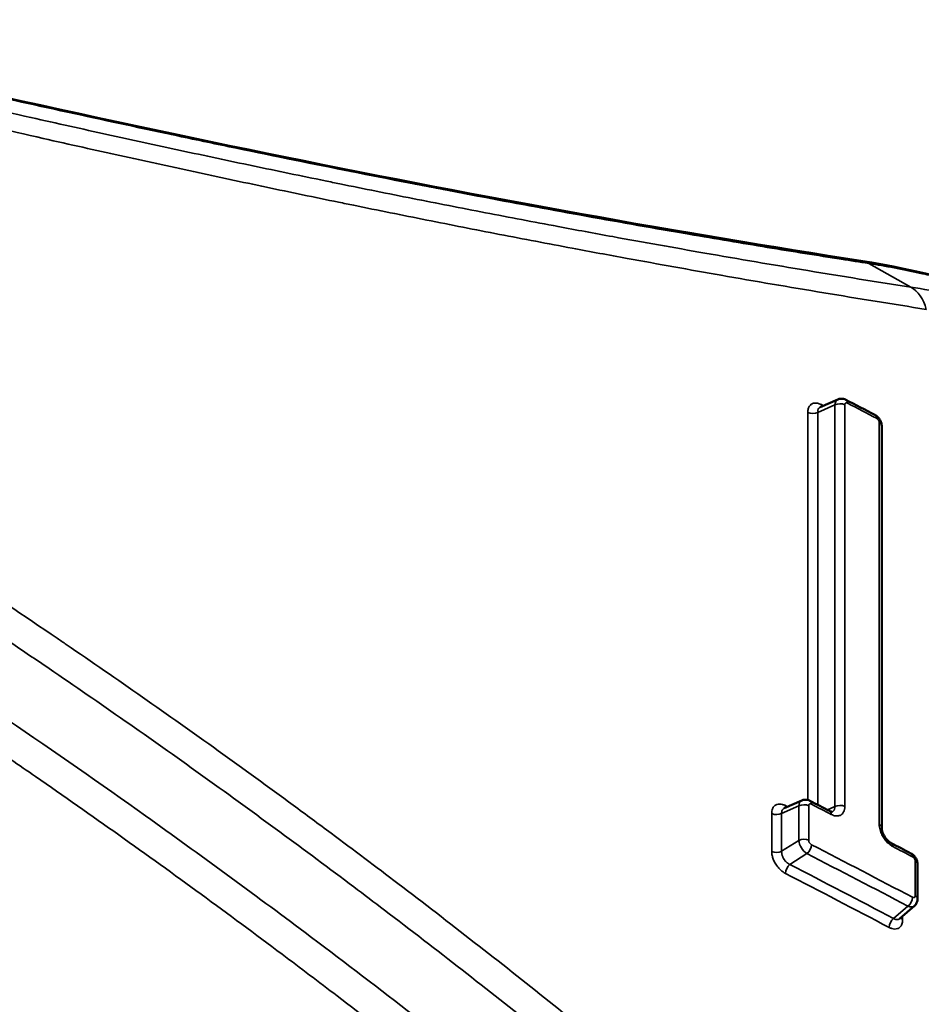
# Model space of a CAD drawing. Header units: millimetres. Extents: x 38 to 2514, y 38 to 1622.
# Tile 223 of 256: x 1579 to 1591, y 335 to 349. Entities that reach past the tile are written whole.
import ezdxf

# ---------------------------------------------------------------- set-up
doc = ezdxf.new("R2010")
doc.units = ezdxf.units.MM
doc.header["$LTSCALE"] = 7.692308
doc.layers.add('Visible (ISO)', color=7, linetype='Continuous', lineweight=50)
doc.layers.add('Visible Narrow (ISO)', color=7, linetype='Continuous', lineweight=35)

msp = doc.modelspace()

# ---------------------------------------------------------------- linework, layer by layer
at = {"layer": 'Visible (ISO)'}
for p, q in [((1589.6721, 343.6166), (1589.4342, 343.5114)), ((1590.2675, 337.8042), (1590.2675, 343.2576)), ((1589.1827, 338.1725), (1588.9454, 338.0668)), ((1590.7543, 336.837), (1590.7543, 337.305)), ((1590.7121, 336.7406), (1590.5145, 336.5681))]:
    msp.add_line(p, q, dxfattribs=at)
for centre, major_axis, ratio, start_param, end_param in [((1549.1512, 229.6737), (-75.0105, 129.9219), 0.5773503, 5.1694685, 5.3143146), ((1590.352, 337.5043), (0.0464, 0.0886), 0.5487649, 0, 0.0002716), ((1582.5965, 329.0169), (10, -17.3205), 0.5773503, 3.9269908, 6.9131084), ((1580.4751, 327.7921), (10, -17.3205), 0.5773503, 3.9269908, 6.2831853)]:
    msp.add_ellipse(centre, major_axis=major_axis, ratio=ratio, start_param=start_param, end_param=end_param, dxfattribs=at)
for points in [[(1573.8516, 348.7724), (1579.5519, 347.3843), (1584.9662, 346.2741), (1589.9848, 345.4988)], [(1589.9848, 345.4988), (1589.985, 345.4988), (1589.9851, 345.4988), (1589.9852, 345.4988)], [(1589.9852, 345.4988), (1591.5354, 345.2571), (1593.1567, 344.6693), (1594.724, 343.7854)], [(1589.7831, 343.6112), (1589.9145, 343.543), (1590.0457, 343.4746), (1590.1768, 343.4062)], [(1589.4337, 343.5112), (1589.4337, 343.5112), (1589.4339, 343.5112), (1589.4342, 343.5114)], [(1588.945, 338.0667), (1588.945, 338.0667), (1588.9452, 338.0667), (1588.9455, 338.0668)], [(1589.2937, 338.1675), (1589.3828, 338.1215), (1589.4718, 338.0755), (1589.5608, 338.0294)], [(1590.3984, 337.5929), (1590.487, 337.5465), (1590.5755, 337.5), (1590.664, 337.4535)], [(1590.5145, 336.5681), (1590.5142, 336.5678), (1590.5139, 336.5676), (1590.5139, 336.5676)]]:
    msp.add_open_spline(points, degree=3, dxfattribs=at)
for points, knots in [([(1589.6721, 343.6166), (1589.6841, 343.6219), (1589.6971, 343.6252), (1589.7231, 343.6275), (1589.7363, 343.6266), (1589.7608, 343.6211), (1589.7723, 343.6168), (1589.7831, 343.6112)], [0.000001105, 0.000001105, 0.000001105, 0.000001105, 0.004005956, 0.004005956, 0.007996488, 0.007996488, 0.011722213, 0.011722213, 0.011722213, 0.011722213]), ([(1590.1768, 343.4062), (1590.1915, 343.3985), (1590.2051, 343.3882), (1590.2285, 343.3645), (1590.2387, 343.3507), (1590.2546, 343.3215), (1590.2606, 343.3056), (1590.2663, 343.279), (1590.2675, 343.2682), (1590.2675, 343.2576)], [0, 0, 0, 0, 0.005077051, 0.005077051, 0.010077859, 0.010077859, 0.015083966, 0.015083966, 0.018361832, 0.018361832, 0.018361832, 0.018361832]), ([(1568.2264, 339.0789), (1569.2361, 338.2797), (1570.2431, 337.465), (1572.251, 335.8057), (1573.2518, 334.961), (1575.2465, 333.2423), (1576.2403, 332.3683), (1578.22, 330.5917), (1579.206, 329.6891), (1581.1691, 327.856), (1582.1463, 326.9256), (1583.1188, 325.9816)], [4.89586209, 4.89586209, 4.89586209, 4.89586209, 4.92483087, 4.92483087, 4.95379998, 4.95379998, 4.9827691, 4.9827691, 5.01173821, 5.01173821, 5.04070732, 5.04070732, 5.04070732, 5.04070732]), ([(1589.1827, 338.1725), (1589.1946, 338.1778), (1589.2076, 338.1812), (1589.2336, 338.1836), (1589.2468, 338.1827), (1589.2714, 338.1773), (1589.2829, 338.173), (1589.2937, 338.1675)], [0.000001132, 0.000001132, 0.000001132, 0.000001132, 0.004009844, 0.004009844, 0.008004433, 0.008004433, 0.011732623, 0.011732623, 0.011732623, 0.011732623]), ([(1589.5608, 338.0294), (1589.5699, 338.0247), (1589.5781, 338.0218), (1589.5898, 338.019), (1589.5935, 338.0189), (1589.5965, 338.0191), (1589.5969, 338.0192), (1589.5969, 338.0192)], [0, 0, 0, 0, 0.004610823, 0.004610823, 0.008892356, 0.008892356, 0.01150844, 0.01150844, 0.01150844, 0.01150844]), ([(1590.2675, 337.8042), (1590.2675, 337.7958), (1590.2684, 337.7856), (1590.2726, 337.7632), (1590.276, 337.7508), (1590.2855, 337.7245), (1590.2919, 337.7104), (1590.3072, 337.6828), (1590.3164, 337.6689), (1590.3362, 337.6436), (1590.3471, 337.6318), (1590.3687, 337.6121), (1590.3797, 337.6039), (1590.3927, 337.596), (1590.3956, 337.5944), (1590.3984, 337.5929)], [0, 0, 0, 0, 0.004134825, 0.004134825, 0.008461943, 0.008461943, 0.013141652, 0.013141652, 0.017997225, 0.017997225, 0.022919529, 0.022919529, 0.027748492, 0.027748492, 0.029160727, 0.029160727, 0.029160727, 0.029160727]), ([(1590.664, 337.4535), (1590.6787, 337.4458), (1590.6922, 337.4355), (1590.7156, 337.4117), (1590.7257, 337.3979), (1590.7416, 337.3686), (1590.7475, 337.3527), (1590.7531, 337.3262), (1590.7543, 337.3156), (1590.7543, 337.305)], [0, 0, 0, 0, 0.005077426, 0.005077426, 0.01007881, 0.01007881, 0.015083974, 0.015083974, 0.018332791, 0.018332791, 0.018332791, 0.018332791]), ([(1590.7543, 336.837), (1590.7543, 336.8215), (1590.7517, 336.8058), (1590.7415, 336.7774), (1590.734, 336.7642), (1590.7206, 336.7486), (1590.7165, 336.7444), (1590.7121, 336.7406)], [0, 0, 0, 0, 0.004771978, 0.004771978, 0.009281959, 0.009281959, 0.011062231, 0.011062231, 0.011062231, 0.011062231])]:
    msp.add_open_spline(points, degree=3, knots=knots, dxfattribs=at)
at = {"layer": 'Visible Narrow (ISO)'}
for p, q in [((1590.0911, 345.4622), (1590.6639, 345.1411)), ((1589.2638, 343.4395), (1589.2638, 338.1789)), ((1589.6317, 343.5433), (1589.3989, 343.4403)), ((1589.3989, 343.4403), (1589.3989, 338.1131)), ((1589.6317, 343.5433), (1589.6317, 338.0901)), ((1589.7669, 343.544), (1589.7669, 338.0908)), ((1590.2346, 337.847), (1590.2346, 343.3004)), ((1589.1422, 338.0991), (1588.9101, 337.9958)), ((1589.1422, 338.0991), (1589.1422, 337.6305)), ((1589.2774, 338.1001), (1589.2774, 337.6315)), ((1589.5302, 338.0452), (1589.6317, 338.0901)), ((1588.7751, 337.9947), (1588.7751, 337.4807)), ((1588.9101, 337.9958), (1588.9101, 337.4818)), ((1589.1422, 337.6305), (1588.9101, 337.4818)), ((1589.2538, 337.451), (1589.0217, 337.3023)), ((1590.7217, 336.8797), (1590.7217, 337.3476)), ((1590.6234, 336.7381), (1590.4299, 336.5693)), ((1590.5523, 336.5555), (1590.5523, 336.6011))]:
    msp.add_line(p, q, dxfattribs=at)
for centre, major_axis, ratio, start_param, end_param in [((1590.4676, 344.5845), (0.0925, 0.5928), 0.7075241, 5.2645547, 6.0256413), ((1455.6708, 257.7109), (-200, 0.0003), 0.5773514, 3.9794718, 3.9796743), ((1589.5159, 343.5897), (-0.0461, -0.0887), 0.5461868, 5.4725583, 5.8468484), ((1589.7372, 343.4816), (-0.0676, 0.1338), 0.6070213, 6.252034, 7.0999786), ((1589.7, 343.5011), (-0.1, 0), 0.5773503, 3.9797844, 5.4639897), ((1589.737, 343.5225), (0.0461, 0.0887), 0.5462775, 5.473016, 6.2832023), ((1455.6708, 257.5256), (-200.5, 0.0003), 0.5773514, 3.9768917, 3.9795369), ((1589.3306, 343.4825), (0.1, 0), 0.5773503, 3.9809179, 5.4639897), ((1590.1305, 343.3175), (0.0463, 0.0886), 0.5480141, 5.4735725, 6.2831853), ((1590.1675, 343.2576), (0.1, 0), 0.5773499, 6.2831849, 7.1182343), ((1548.8351, 229.4912), (-75.2263, 130.2957), 0.5773503, 5.1694687, 5.3143144), ((1455.6708, 252.0137), (-200, 0.0003), 0.5773514, 3.982753, 3.9829533), ((1589.0274, 338.1454), (-0.0459, -0.0889), 0.5441937, 5.471195, 5.8424235), ((1589.248, 338.0377), (-0.068, 0.1336), 0.6089172, 6.2518785, 7.0984537), ((1589.2107, 338.0571), (-0.1, 0), 0.5773503, 3.9830634, 5.4672687), ((1589.2479, 338.0786), (0.0459, 0.0889), 0.5442847, 5.4714655, 6.2832022), ((1455.6708, 251.8283), (-200.5, 0.0003), 0.5773514, 3.9810278, 3.9828159), ((1589.7, 338.0479), (-0.1, 0), 0.5773503, 3.9797843, 5.4639897), ((1588.8416, 338.0378), (0.1, 0), 0.5773503, 3.9841968, 5.4672687), ((1589.5148, 337.9406), (0.046, 0.0888), 0.5454621, 5.4719032, 6.2832194), ((1590.1675, 337.8042), (0.1, 0), 0.5773503, 0, 0.8350493), ((1589.2107, 337.5885), (-0.1, 0), 0.5773499, 3.983063, 5.4672684), ((1589.248, 337.5694), (0.081, -0.1261), 0.5420779, 3.9019484, 5.4672947), ((1589.2479, 337.5286), (-0.0458, -0.0889), 0.5447492, 0.8458463, 2.3293807), ((1455.6708, 251.2788), (200.5, -0.0003), 0.5773514, 0.8320171, 0.841223), ((1590.352, 337.5043), (0.0464, 0.0886), 0.5487649, 5.4747886, 6.2831853), ((1455.6708, 251.8283), (-200.5, 0.0003), 0.5773514, 3.9736098, 3.9754002), ((1588.8416, 337.5238), (0.1, 0), 0.5773503, 3.9841968, 5.4672687), ((1456.7027, 237.6439), (199.0682, 15.0667), 0.6277187, 0.7864437, 0.7956848), ((1590.6175, 337.365), (0.0465, 0.0885), 0.5499369, 5.475294, 6.2831853), ((1589.0276, 337.2246), (0.0458, 0.0889), 0.544673, 0.8457797, 2.326138), ((1456.6894, 237.6341), (198.7702, 15.0441), 0.6277187, 0.7863058, 0.7958217), ((1590.6543, 337.305), (0.1, 0), 0.5773499, 6.2831849, 7.1149524), ((1455.6708, 251.0935), (200, -0.0003), 0.5773514, 0.8318797, 0.8413594), ((1590.6543, 336.837), (0.1, 0), 0.5773503, 6.2831781, 7.1149528), ((1590.6175, 336.8157), (-0.0465, -0.0885), 0.549865, 0.8503786, 2.3310832), ((1590.6173, 336.8567), (0.0927, -0.1178), 0.5996752, 5.4153325, 6.3135948), ((1590.4358, 336.4916), (0.0465, 0.0885), 0.5499406, 0.8504472, 2.3354053), ((1590.6198, 336.5981), (-0.1, 0), 0.5773503, 0.3532632, 0.830634)]:
    msp.add_ellipse(centre, major_axis=major_axis, ratio=ratio, start_param=start_param, end_param=end_param, dxfattribs=at)
for points, knots in [([(1573.9088, 348.7481), (1574.5092, 348.6018), (1575.0985, 348.4605), (1576.2642, 348.1854), (1576.8404, 348.0517), (1577.5629, 347.8869), (1577.7186, 347.8516), (1578.3581, 347.7071), (1578.8352, 347.601), (1579.7834, 347.3934), (1580.2541, 347.292), (1580.9841, 347.1374), (1581.2495, 347.0817), (1582.043, 346.917), (1582.5612, 346.8116), (1583.5924, 346.6063), (1584.1041, 346.5068), (1584.6617, 346.4007), (1584.7226, 346.3891), (1585.2597, 346.2875), (1585.7216, 346.2021), (1586.6475, 346.0347), (1587.1093, 345.9534), (1587.5858, 345.8714), (1587.6186, 345.8658), (1588.0181, 345.7973), (1588.3721, 345.738), (1589.0612, 345.6248), (1589.3958, 345.5711), (1589.8445, 345.5005), (1589.9687, 345.4811), (1590.0911, 345.4622)], [0, 0, 0, 0, 0.08715052, 0.08715052, 0.17555604, 0.17555604, 0.2, 0.2, 0.27645612, 0.27645612, 0.35457877, 0.35457877, 0.4, 0.4, 0.49207236, 0.49207236, 0.5881525, 0.5881525, 0.6, 0.6, 0.69292484, 0.69292484, 0.7925989, 0.7925989, 0.8, 0.8, 0.882926, 0.882926, 0.96711635, 0.96711635, 1, 1, 1, 1]), ([(1590.6639, 345.1411), (1590.1966, 345.214), (1589.7309, 345.2889), (1589.2675, 345.3657), (1588.7975, 345.4435), (1588.33, 345.5231), (1587.8658, 345.6043), (1587.4474, 345.6774), (1587.0318, 345.7517), (1586.6196, 345.8269), (1586.3703, 345.8724), (1586.1223, 345.9183), (1585.8752, 345.9645), (1585.5452, 346.0262), (1585.2168, 346.0887), (1584.8894, 346.1518), (1584.5601, 346.2153), (1584.2318, 346.2796), (1583.9035, 346.3448), (1583.5738, 346.4103), (1583.2442, 346.4766), (1582.9138, 346.544), (1582.8477, 346.5575), (1582.7816, 346.571), (1582.7154, 346.5846), (1582.39, 346.6513), (1582.0637, 346.7191), (1581.7357, 346.788), (1581.5725, 346.8223), (1581.4088, 346.857), (1581.2446, 346.8919), (1580.9164, 346.9617), (1580.5859, 347.0329), (1580.2523, 347.1056), (1579.9217, 347.1776), (1579.588, 347.2511), (1579.2504, 347.3263), (1579.075, 347.3654), (1578.8985, 347.4049), (1578.7209, 347.445), (1578.2516, 347.5507), (1577.774, 347.6599), (1577.2886, 347.7725), (1576.9781, 347.8445), (1576.6644, 347.9179), (1576.3478, 347.9927), (1575.8645, 348.1069), (1575.3743, 348.2242), (1574.8776, 348.3446), (1574.7076, 348.3859), (1574.5367, 348.4275), (1574.3652, 348.4695)], [0.00000123, 0.00000123, 0.00000123, 0.00000123, 0.08536493, 0.08536493, 0.08536493, 0.17195532, 0.17195532, 0.17195532, 0.25, 0.25, 0.25, 0.29719251, 0.29719251, 0.29719251, 0.36021978, 0.36021978, 0.36021978, 0.42359433, 0.42359433, 0.42359433, 0.48725796, 0.48725796, 0.48725796, 0.5, 0.5, 0.5, 0.56264979, 0.56264979, 0.56264979, 0.59382524, 0.59382524, 0.59382524, 0.65615063, 0.65615063, 0.65615063, 0.71791419, 0.71791419, 0.71791419, 0.75, 0.75, 0.75, 0.83474361, 0.83474361, 0.83474361, 0.88895364, 0.88895364, 0.88895364, 0.97167633, 0.97167633, 0.97167633, 1, 1, 1, 1]), ([(1590.8732, 344.8397), (1590.4083, 344.9127), (1589.9449, 344.9877), (1589.4837, 345.0644), (1589.0157, 345.1423), (1588.5501, 345.222), (1588.0878, 345.3031), (1587.6604, 345.3781), (1587.2359, 345.4543), (1586.8149, 345.5314), (1586.5649, 345.5772), (1586.3162, 345.6234), (1586.0685, 345.6699), (1585.7379, 345.732), (1585.409, 345.7947), (1585.0811, 345.8582), (1584.7513, 345.9221), (1584.4224, 345.9867), (1584.0936, 346.0522), (1583.7634, 346.118), (1583.4333, 346.1847), (1583.1024, 346.2524), (1583.0342, 346.2664), (1582.9659, 346.2804), (1582.8975, 346.2945), (1582.5717, 346.3615), (1582.2449, 346.4295), (1581.9164, 346.4988), (1581.7522, 346.5334), (1581.5876, 346.5683), (1581.4225, 346.6036), (1581.0937, 346.6737), (1580.7627, 346.7452), (1580.4286, 346.8181), (1580.0975, 346.8904), (1579.7635, 346.9642), (1579.4254, 347.0397), (1579.2479, 347.0794), (1579.0692, 347.1195), (1578.8894, 347.1602), (1578.4164, 347.2671), (1577.9348, 347.3775), (1577.4454, 347.4912), (1577.1365, 347.5631), (1576.8245, 347.6362), (1576.5094, 347.7108), (1576.0227, 347.8259), (1575.5288, 347.9443), (1575.0284, 348.0659), (1574.8589, 348.1071), (1574.6886, 348.1487), (1574.5176, 348.1906)], [0.00000004, 0.00000004, 0.00000004, 0.00000004, 0.08465358, 0.08465358, 0.08465358, 0.17057263, 0.17057263, 0.17057263, 0.25, 0.25, 0.25, 0.29715534, 0.29715534, 0.29715534, 0.36007137, 0.36007137, 0.36007137, 0.42333727, 0.42333727, 0.42333727, 0.48688902, 0.48688902, 0.48688902, 0.5, 0.5, 0.5, 0.56253466, 0.56253466, 0.56253466, 0.59378438, 0.59378438, 0.59378438, 0.65599425, 0.65599425, 0.65599425, 0.71763298, 0.71763298, 0.71763298, 0.75, 0.75, 0.75, 0.83513049, 0.83513049, 0.83513049, 0.8888586, 0.8888586, 0.8888586, 0.97187698, 0.97187698, 0.97187698, 1, 1, 1, 1]), ([(1589.9852, 345.4988), (1589.9858, 345.4987), (1589.9864, 345.4986), (1589.9869, 345.4985), (1590.0082, 345.495), (1590.0291, 345.4894), (1590.0495, 345.4816), (1590.0636, 345.4762), (1590.0775, 345.4697), (1590.0911, 345.4622)], [0.66147121, 0.66147121, 0.66147121, 0.66147121, 0.66666667, 0.66666667, 0.66666667, 0.863166, 0.863166, 0.863166, 1, 1, 1, 1]), ([(1590.0911, 345.4622), (1590.2077, 345.444), (1590.323, 345.4241), (1590.5525, 345.381), (1590.6665, 345.3577), (1590.7946, 345.3297), (1590.8109, 345.326), (1590.8272, 345.3224), (1590.9066, 345.3047), (1590.9848, 345.2864), (1591.1405, 345.2483), (1591.2181, 345.2285), (1591.3677, 345.1888), (1591.4397, 345.169), (1591.5126, 345.1482), (1591.5133, 345.148), (1591.5988, 345.1237), (1591.6839, 345.0985), (1591.8544, 345.0461), (1591.9399, 345.0189), (1592.0864, 344.9705), (1592.1468, 344.9501), (1592.2086, 344.9288), (1592.2093, 344.9285), (1592.3299, 344.8868), (1592.4528, 344.8424), (1592.6977, 344.7499), (1592.8193, 344.7021), (1592.9522, 344.6477), (1592.9604, 344.6443), (1592.9686, 344.6409), (1593.109, 344.5831), (1593.2533, 344.5212), (1593.5333, 344.3954), (1593.6689, 344.3323), (1593.8076, 344.2651), (1593.9566, 344.193), (1594.1085, 344.1166), (1594.4158, 343.9557), (1594.5714, 343.8712), (1594.7304, 343.7816), (1594.7309, 343.7813)], [0, 0, 0, 0, 0.0767177, 0.0767177, 0.1551425, 0.1551425, 0.1666667, 0.1666667, 0.1666667, 0.2228032, 0.2228032, 0.2797098, 0.2797098, 0.3328142, 0.3328142, 0.3333333, 0.3333333, 0.3956964, 0.3956964, 0.4571519, 0.4571519, 0.4995453, 0.4995453, 0.5, 0.5, 0.5831371, 0.5831371, 0.6615162, 0.6615162, 0.6666667, 0.6666667, 0.6666667, 0.7546371, 0.7546371, 0.8330007, 0.8333333, 0.8333333, 0.9175396, 0.9175396, 0.9997375, 1, 1, 1, 1]), ([(1595.1693, 343.5099), (1595.1693, 343.5099), (1595.1693, 343.51), (1595.0309, 343.5879), (1594.8944, 343.6622), (1594.6234, 343.805), (1594.489, 343.8733), (1594.317, 343.9578), (1594.2769, 343.9773), (1594.1445, 344.0409), (1594.0534, 344.0835), (1593.8724, 344.1661), (1593.7825, 344.206), (1593.6032, 344.2835), (1593.5139, 344.321), (1593.4084, 344.3641), (1593.3922, 344.3706), (1593.2727, 344.4189), (1593.1695, 344.4592), (1592.9631, 344.5369), (1592.86, 344.5743), (1592.6797, 344.6372), (1592.6028, 344.6632), (1592.4213, 344.7227), (1592.3164, 344.7557), (1592.1061, 344.8187), (1592.0008, 344.8488), (1591.8078, 344.9011), (1591.7206, 344.9237), (1591.4774, 344.9837), (1591.319, 345.0195), (1590.9959, 345.0851), (1590.8312, 345.1149), (1590.6639, 345.1411)], [0.00000025, 0.00000025, 0.00000025, 0.00000025, 0.00000047, 0.00000047, 0.08583696, 0.08583696, 0.17320526, 0.17320526, 0.2, 0.2, 0.26224799, 0.26224799, 0.32512408, 0.32512408, 0.38848819, 0.38848819, 0.4, 0.4, 0.4734124, 0.4734124, 0.54626118, 0.54626118, 0.6, 0.6, 0.67221151, 0.67221151, 0.74292193, 0.74292193, 0.8, 0.8, 0.89999408, 0.89999408, 1, 1, 1, 1]), ([(1589.8039, 343.5654), (1589.8016, 343.5666), (1589.7994, 343.5675), (1589.7972, 343.5682), (1589.7959, 343.5687), (1589.7946, 343.569), (1589.7933, 343.5692), (1589.7909, 343.5697), (1589.7886, 343.5698), (1589.7865, 343.5697), (1589.7857, 343.5697), (1589.785, 343.5696), (1589.7843, 343.5695), (1589.7824, 343.5692), (1589.7807, 343.5686), (1589.7792, 343.5679), (1589.7785, 343.5676), (1589.7778, 343.5672), (1589.7772, 343.5669), (1589.7756, 343.5659), (1589.7742, 343.5646), (1589.7729, 343.5632), (1589.7726, 343.5628), (1589.7722, 343.5624), (1589.7719, 343.5619), (1589.7709, 343.5605), (1589.7699, 343.5588), (1589.7692, 343.557), (1589.7688, 343.5562), (1589.7686, 343.5554), (1589.7683, 343.5545), (1589.7677, 343.5525), (1589.7673, 343.5504), (1589.767, 343.5479), (1589.7669, 343.5467), (1589.7669, 343.5454), (1589.7669, 343.544)], [0.00000029, 0.00000029, 0.00000029, 0.00000029, 0.10253607, 0.10253607, 0.10253607, 0.16666667, 0.16666667, 0.16666667, 0.28923596, 0.28923596, 0.28923596, 0.33333333, 0.33333333, 0.33333333, 0.44888429, 0.44888429, 0.44888429, 0.5, 0.5, 0.5, 0.63076806, 0.63076806, 0.63076806, 0.66666667, 0.66666667, 0.66666667, 0.78417675, 0.78417675, 0.78417675, 0.83333333, 0.83333333, 0.83333333, 0.94394659, 0.94394659, 0.94394659, 1, 1, 1, 1]), ([(1589.4342, 343.5114), (1589.4323, 343.5105), (1589.4304, 343.5096), (1589.4275, 343.5078), (1589.4263, 343.5071), (1589.4213, 343.5037), (1589.4176, 343.5003), (1589.4132, 343.495), (1589.4121, 343.4936), (1589.4084, 343.4881), (1589.4059, 343.4835), (1589.4031, 343.4758), (1589.4022, 343.4732), (1589.4001, 343.4649), (1589.3992, 343.4589), (1589.3987, 343.4485), (1589.3987, 343.4445), (1589.3989, 343.4403)], [0.55565817, 0.55565817, 0.55565817, 0.55565817, 0.5982136, 0.5982136, 0.625, 0.625, 0.71903756, 0.71903756, 0.75, 0.75, 0.83447466, 0.83447466, 0.875, 0.875, 0.95410538, 0.95410538, 1, 1, 1, 1]), ([(1574.5176, 343.3099), (1574.9808, 343.0283), (1575.4406, 342.7439), (1575.8976, 342.4563), (1576.3555, 342.1682), (1576.8107, 341.8769), (1577.2638, 341.582), (1577.419, 341.481), (1577.5739, 341.3796), (1577.7287, 341.2777), (1578.1801, 340.9805), (1578.6297, 340.6795), (1579.0782, 340.3742), (1579.1193, 340.3462), (1579.1605, 340.3182), (1579.2016, 340.2901), (1579.5473, 340.0541), (1579.8922, 339.8156), (1580.2356, 339.5752), (1580.5796, 339.3345), (1580.9219, 339.0918), (1581.2618, 338.848), (1581.6037, 338.6027), (1581.9431, 338.3562), (1582.2791, 338.1091), (1582.4524, 337.9818), (1582.6248, 337.8542), (1582.7961, 337.7267), (1583.1015, 337.4994), (1583.4035, 337.272), (1583.7018, 337.0452), (1584.0532, 336.7779), (1584.3992, 336.5112), (1584.739, 336.2462), (1585.0843, 335.9768), (1585.4232, 335.7091), (1585.7548, 335.4441), (1586.0977, 335.1702), (1586.4326, 334.8991), (1586.7589, 334.6321), (1586.9426, 334.4817), (1587.1236, 334.3326), (1587.3017, 334.1851), (1587.4294, 334.0792), (1587.5557, 333.9741), (1587.6803, 333.8698), (1588.0063, 333.5972), (1588.3216, 333.3303), (1588.6267, 333.0693), (1588.9371, 332.8038), (1589.237, 332.5442), (1589.5271, 332.2906), (1589.825, 332.0302), (1590.1126, 331.776), (1590.3907, 331.528), (1590.5548, 331.3815), (1590.7156, 331.2372), (1590.8732, 331.095)], [0, 0, 0, 0, 0.0727241, 0.0727241, 0.0727241, 0.1455748, 0.1455748, 0.1455748, 0.1705261, 0.1705261, 0.1705261, 0.2433182, 0.2433182, 0.2433182, 0.25, 0.25, 0.25, 0.3061297, 0.3061297, 0.3061297, 0.3623436, 0.3623436, 0.3623436, 0.4188895, 0.4188895, 0.4188895, 0.4480483, 0.4480483, 0.4480483, 0.5, 0.5, 0.5, 0.5612188, 0.5612188, 0.5612188, 0.623443, 0.623443, 0.623443, 0.6877713, 0.6877713, 0.6877713, 0.7240034, 0.7240034, 0.7240034, 0.75, 0.75, 0.75, 0.8179804, 0.8179804, 0.8179804, 0.8871134, 0.8871134, 0.8871134, 0.9580945, 0.9580945, 0.9580945, 1, 1, 1, 1]), ([(1590.2346, 343.3004), (1590.2346, 343.3045), (1590.234, 343.3087), (1590.2331, 343.3128), (1590.2321, 343.3169), (1590.2307, 343.321), (1590.229, 343.3249), (1590.2273, 343.3287), (1590.2254, 343.3322), (1590.2233, 343.3356), (1590.2212, 343.3389), (1590.2189, 343.3421), (1590.2163, 343.3451), (1590.2137, 343.348), (1590.211, 343.3508), (1590.2079, 343.3534), (1590.2048, 343.356), (1590.2013, 343.3584), (1590.1976, 343.3603)], [0.00000038, 0.00000038, 0.00000038, 0.00000038, 0.16666667, 0.16666667, 0.16666667, 0.33333333, 0.33333333, 0.33333333, 0.5, 0.5, 0.5, 0.66666667, 0.66666667, 0.66666667, 0.83333333, 0.83333333, 0.83333333, 1, 1, 1, 1]), ([(1574.3652, 342.9272), (1574.8331, 342.6428), (1575.2975, 342.3556), (1576.2216, 341.7742), (1576.6812, 341.4799), (1577.5964, 340.8839), (1578.052, 340.5821), (1578.6824, 340.1574), (1578.8583, 340.038), (1579.3783, 339.6829), (1579.7218, 339.4454), (1580.4067, 338.966), (1580.7482, 338.7241), (1581.4276, 338.2367), (1581.7655, 337.9913), (1582.438, 337.497), (1582.7725, 337.2481), (1583.242, 336.8946), (1583.3805, 336.7897), (1583.8757, 336.4131), (1584.2275, 336.1419), (1584.9181, 335.603), (1585.2568, 335.3353), (1585.9325, 334.795), (1586.2688, 334.5226), (1586.8995, 334.006), (1587.1951, 333.7613), (1587.8136, 333.2442), (1588.1336, 332.9732), (1588.7574, 332.4393), (1589.0609, 332.1765), (1589.6547, 331.657), (1589.9445, 331.4006), (1590.3737, 331.0172), (1590.5202, 330.8857), (1590.6639, 330.7559)], [0.00000365, 0.00000365, 0.00000365, 0.00000365, 0.07369526, 0.07369526, 0.14751052, 0.14751052, 0.22134798, 0.22134798, 0.25, 0.25, 0.30608669, 0.30608669, 0.36235178, 0.36235178, 0.4188514, 0.4188514, 0.47592269, 0.47592269, 0.5, 0.5, 0.5625, 0.5625, 0.62497678, 0.62497678, 0.6898942, 0.6898942, 0.75, 0.75, 0.81927876, 0.81927876, 0.88960407, 0.88960407, 0.96161122, 0.96161122, 1, 1, 1, 1]), ([(1590.0909, 330.0699), (1588.8052, 331.2313), (1587.5157, 332.3409), (1586.2474, 333.3857), (1585.8953, 333.6757), (1585.5447, 333.9608), (1585.1945, 334.242), (1584.2832, 334.9735), (1583.3741, 335.6793), (1582.4425, 336.3786), (1581.736, 336.909), (1581.0166, 337.4357), (1580.2776, 337.9621), (1579.6678, 338.3965), (1579.0446, 338.8307), (1578.4041, 339.2663), (1577.2471, 340.053), (1576.0339, 340.8446), (1574.7685, 341.6306), (1574.4845, 341.8069), (1574.198, 341.983), (1573.9088, 342.1587)], [0, 0, 0, 0, 0.25, 0.25, 0.25, 0.3194132, 0.3194132, 0.3194132, 0.5, 0.5, 0.5, 0.6369667, 0.6369667, 0.6369667, 0.75, 0.75, 0.75, 0.9541825, 0.9541825, 0.9541825, 1, 1, 1, 1]), ([(1589.7673, 329.7825), (1589.3182, 330.1885), (1588.8684, 330.5885), (1587.9639, 331.3797), (1587.5093, 331.7708), (1586.6821, 332.471), (1586.3092, 332.7824), (1585.5983, 333.3683), (1585.26, 333.6436), (1584.5824, 334.1883), (1584.2431, 334.4577), (1583.5621, 334.9916), (1583.2205, 335.2561), (1582.6288, 335.7085), (1582.3797, 335.8973), (1581.7662, 336.358), (1581.4004, 336.6291), (1580.6631, 337.1682), (1580.2917, 337.4361), (1579.5437, 337.9681), (1579.1672, 338.2323), (1578.561, 338.6515), (1578.3352, 338.8063), (1577.5757, 339.3228), (1577.0321, 339.6853), (1575.9346, 340.402), (1575.3811, 340.7563), (1574.4281, 341.3531), (1574.0341, 341.5962), (1573.6353, 341.8386)], [0, 0, 0, 0, 0.0878535, 0.0878535, 0.1767435, 0.1767435, 0.25, 0.25, 0.3169131, 0.3169131, 0.3840936, 0.3840936, 0.4513841, 0.4513841, 0.5, 0.5, 0.5704292, 0.5704292, 0.6404272, 0.6404272, 0.7095491, 0.7095491, 0.75, 0.75, 0.8442806, 0.8442806, 0.9364322, 0.9364322, 1, 1, 1, 1]), ([(1588.9454, 338.0668), (1588.9425, 338.0655), (1588.9396, 338.0639), (1588.9343, 338.0603), (1588.9319, 338.0584), (1588.9263, 338.053), (1588.9233, 338.0492), (1588.9184, 338.0412), (1588.9163, 338.037), (1588.913, 338.0273), (1588.9116, 338.0217), (1588.91, 338.0095), (1588.9098, 338.0029), (1588.9101, 337.9958)], [0.53786542, 0.53786542, 0.53786542, 0.53786542, 0.60466866, 0.60466866, 0.66666667, 0.66666667, 0.7553823, 0.7553823, 0.83333333, 0.83333333, 0.91666927, 0.91666927, 1, 1, 1, 1]), ([(1589.3145, 338.1216), (1589.3122, 338.1228), (1589.31, 338.1238), (1589.3078, 338.1244), (1589.3065, 338.1249), (1589.3052, 338.1252), (1589.3039, 338.1254), (1589.3015, 338.1259), (1589.2992, 338.126), (1589.297, 338.1259), (1589.2963, 338.1258), (1589.2955, 338.1258), (1589.2948, 338.1256), (1589.2929, 338.1253), (1589.2913, 338.1248), (1589.2897, 338.1241), (1589.289, 338.1238), (1589.2884, 338.1234), (1589.2877, 338.123), (1589.2861, 338.122), (1589.2847, 338.1208), (1589.2834, 338.1193), (1589.2831, 338.1189), (1589.2828, 338.1185), (1589.2824, 338.1181), (1589.2814, 338.1166), (1589.2805, 338.115), (1589.2797, 338.1131), (1589.2794, 338.1123), (1589.2791, 338.1115), (1589.2788, 338.1107), (1589.2782, 338.1087), (1589.2778, 338.1065), (1589.2775, 338.1041), (1589.2774, 338.1028), (1589.2774, 338.1015), (1589.2774, 338.1001)], [0.00000033, 0.00000033, 0.00000033, 0.00000033, 0.10253611, 0.10253611, 0.10253611, 0.16666667, 0.16666667, 0.16666667, 0.28923596, 0.28923596, 0.28923596, 0.33333333, 0.33333333, 0.33333333, 0.44888429, 0.44888429, 0.44888429, 0.5, 0.5, 0.5, 0.63076806, 0.63076806, 0.63076806, 0.66666667, 0.66666667, 0.66666667, 0.78417675, 0.78417675, 0.78417675, 0.83333333, 0.83333333, 0.83333333, 0.94394659, 0.94394659, 0.94394659, 1, 1, 1, 1]), ([(1589.6317, 338.0901), (1589.632, 338.0844), (1589.6319, 338.0787), (1589.6312, 338.0711), (1589.6309, 338.0691), (1589.6299, 338.0633), (1589.6291, 338.0597), (1589.627, 338.0529), (1589.6257, 338.0496), (1589.6222, 338.0422), (1589.6197, 338.0382), (1589.615, 338.0324), (1589.613, 338.0303), (1589.6073, 338.0251), (1589.6031, 338.0222), (1589.5979, 338.0197), (1589.5973, 338.0194), (1589.5968, 338.0192)], [0, 0, 0, 0, 0.12006419, 0.12006419, 0.16666667, 0.16666667, 0.2512345, 0.2512345, 0.33333333, 0.33333333, 0.437507, 0.437507, 0.5, 0.5, 0.60466631, 0.60466631, 0.61630656, 0.61630656, 0.61630656, 0.61630656]), ([(1589.2774, 337.6315), (1589.2774, 337.6274), (1589.2779, 337.6232), (1589.2789, 337.6191), (1589.2799, 337.615), (1589.2813, 337.6109), (1589.283, 337.607), (1589.2847, 337.6032), (1589.2866, 337.5997), (1589.2887, 337.5963), (1589.2909, 337.593), (1589.2932, 337.5899), (1589.2958, 337.5869), (1589.2983, 337.5839), (1589.3011, 337.5811), (1589.3043, 337.5785), (1589.3074, 337.576), (1589.3108, 337.5736), (1589.3146, 337.5719)], [0.00000038, 0.00000038, 0.00000038, 0.00000038, 0.16666667, 0.16666667, 0.16666667, 0.33333333, 0.33333333, 0.33333333, 0.5, 0.5, 0.5, 0.66666667, 0.66666667, 0.66666667, 0.83333333, 0.83333333, 0.83333333, 1, 1, 1, 1]), ([(1588.9101, 337.4818), (1588.9098, 337.4758), (1588.9099, 337.4694), (1588.9107, 337.4603), (1588.911, 337.4577), (1588.9119, 337.4504), (1588.9127, 337.4456), (1588.9149, 337.436), (1588.9161, 337.4311), (1588.9197, 337.4195), (1588.9222, 337.4127), (1588.9269, 337.4015), (1588.9289, 337.3973), (1588.9347, 337.3859), (1588.9389, 337.3787), (1588.9464, 337.3673), (1588.9494, 337.3631), (1588.9572, 337.353), (1588.9622, 337.3472), (1588.9724, 337.3366), (1588.9775, 337.3317), (1588.9887, 337.3222), (1588.9949, 337.3176), (1589.0079, 337.3092), (1589.0147, 337.3054), (1589.0217, 337.3023)], [0, 0, 0, 0, 0.1199692, 0.1199692, 0.1666667, 0.1666667, 0.2511847, 0.2511847, 0.3333333, 0.3333333, 0.4374549, 0.4374549, 0.5, 0.5, 0.6046641, 0.6046641, 0.6666667, 0.6666667, 0.7551625, 0.7551625, 0.8333333, 0.8333333, 0.9166667, 0.9166667, 1, 1, 1, 1]), ([(1590.7217, 337.3476), (1590.7217, 337.3518), (1590.7211, 337.3559), (1590.7201, 337.3601), (1590.7192, 337.3642), (1590.7177, 337.3683), (1590.7161, 337.3721), (1590.7144, 337.376), (1590.7125, 337.3795), (1590.7104, 337.3829), (1590.7083, 337.3862), (1590.706, 337.3894), (1590.7034, 337.3924), (1590.7009, 337.3953), (1590.6981, 337.3981), (1590.695, 337.4007), (1590.6919, 337.4033), (1590.6885, 337.4057), (1590.6848, 337.4077)], [0.00000038, 0.00000038, 0.00000038, 0.00000038, 0.16666667, 0.16666667, 0.16666667, 0.33333333, 0.33333333, 0.33333333, 0.5, 0.5, 0.5, 0.66666667, 0.66666667, 0.66666667, 0.83333333, 0.83333333, 0.83333333, 0.99999999, 0.99999999, 0.99999999, 0.99999999]), ([(1590.6848, 336.8583), (1590.6871, 336.8572), (1590.6893, 336.8563), (1590.6915, 336.8556), (1590.6928, 336.8552), (1590.6941, 336.8548), (1590.6953, 336.8546), (1590.6978, 336.8541), (1590.7, 336.8539), (1590.7022, 336.8541), (1590.7029, 336.8541), (1590.7036, 336.8542), (1590.7044, 336.8543), (1590.7062, 336.8546), (1590.7079, 336.8551), (1590.7094, 336.8558), (1590.7101, 336.8561), (1590.7107, 336.8565), (1590.7114, 336.8569), (1590.713, 336.8579), (1590.7144, 336.8591), (1590.7156, 336.8606), (1590.716, 336.861), (1590.7163, 336.8614), (1590.7166, 336.8618), (1590.7177, 336.8632), (1590.7186, 336.8649), (1590.7194, 336.8667), (1590.7197, 336.8675), (1590.72, 336.8683), (1590.7202, 336.8692), (1590.7208, 336.8712), (1590.7213, 336.8734), (1590.7215, 336.8758), (1590.7216, 336.877), (1590.7217, 336.8783), (1590.7217, 336.8797)], [0, 0, 0, 0, 0.1025358, 0.1025358, 0.1025358, 0.1666667, 0.1666667, 0.1666667, 0.289236, 0.289236, 0.289236, 0.3333333, 0.3333333, 0.3333333, 0.4488843, 0.4488843, 0.4488843, 0.5, 0.5, 0.5, 0.6307681, 0.6307681, 0.6307681, 0.6666667, 0.6666667, 0.6666667, 0.7841767, 0.7841767, 0.7841767, 0.8333333, 0.8333333, 0.8333333, 0.9439466, 0.9439466, 0.9439466, 1, 1, 1, 1]), ([(1590.4299, 336.5693), (1590.435, 336.5663), (1590.4401, 336.5636), (1590.4473, 336.5606), (1590.4494, 336.5599), (1590.455, 336.5579), (1590.4587, 336.5569), (1590.4659, 336.5554), (1590.4695, 336.5549), (1590.4778, 336.5544), (1590.4825, 336.5546), (1590.4901, 336.5558), (1590.4929, 336.5565), (1590.5003, 336.5589), (1590.5049, 336.5611), (1590.511, 336.5652), (1590.5128, 336.5666), (1590.5145, 336.5681)], [0, 0, 0, 0, 0.11999879, 0.11999879, 0.16666667, 0.16666667, 0.25121395, 0.25121395, 0.33333333, 0.33333333, 0.43749131, 0.43749131, 0.5, 0.5, 0.60466866, 0.60466866, 0.64884027, 0.64884027, 0.64884027, 0.64884027])]:
    msp.add_open_spline(points, degree=3, knots=knots, dxfattribs=at)
for points in [[(1589.449, 343.5468), (1589.4396, 343.5517), (1589.4211, 343.5597), (1589.3948, 343.5669), (1589.3674, 343.5695), (1589.3393, 343.5658), (1589.3114, 343.5534), (1589.2869, 343.5298), (1589.2689, 343.493), (1589.2638, 343.4592), (1589.2638, 343.4395)], [(1588.9608, 338.1024), (1588.9482, 338.1088), (1588.923, 338.119), (1588.8857, 338.1257), (1588.846, 338.1211), (1588.8101, 338.1005), (1588.783, 338.0604), (1588.7751, 338.0196), (1588.7751, 337.9947)], [(1589.7669, 338.0908), (1589.7669, 338.0771), (1589.7643, 338.0508), (1589.7528, 338.0159), (1589.73, 337.9842), (1589.6944, 337.9635), (1589.6452, 337.9593), (1589.6042, 337.9719), (1589.5816, 337.9836)], [(1590.4192, 337.5471), (1590.4068, 337.5536), (1590.3817, 337.5695), (1590.3446, 337.6015), (1590.3051, 337.6473), (1590.2695, 337.705), (1590.2425, 337.7731), (1590.2346, 337.8222), (1590.2346, 337.847)], [(1588.7751, 337.4807), (1588.7751, 337.467), (1588.7776, 337.4381), (1588.7891, 337.3913), (1588.8121, 337.3359), (1588.8478, 337.2783), (1588.8972, 337.2232), (1588.9382, 337.1933), (1588.9609, 337.1818)], [(1590.3684, 336.4489), (1590.3809, 336.4424), (1590.4058, 336.4321), (1590.4428, 336.4252), (1590.4822, 336.4296), (1590.5176, 336.45), (1590.5445, 336.4898), (1590.5523, 336.5306), (1590.5523, 336.5555)]]:
    msp.add_open_spline(points, degree=3, dxfattribs=at)

doc.saveas('drawing.dxf')
